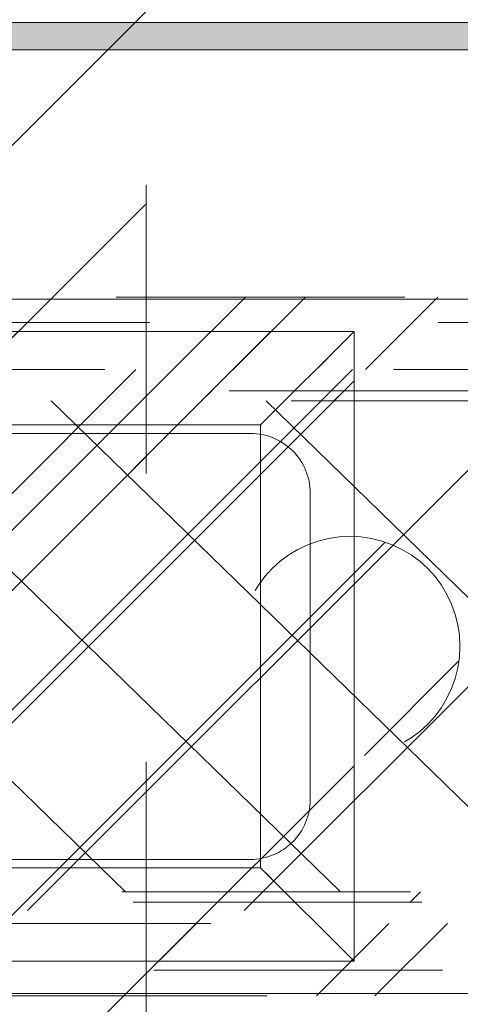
# Model space of a CAD drawing. Header units: inches. Extents: x -471 to -284, y -222 to 20.
# Tile 27 of 54: x -365.92 to -363.89, y 11.85 to 16.4. Entities that reach past the tile are written whole.
import ezdxf

# ---------------------------------------------------------------- set-up
doc = ezdxf.new("R2010")
doc.units = ezdxf.units.IN
doc.header["$LTSCALE"] = 32
doc.header["$MEASUREMENT"] = 0
doc.linetypes.add('Dash Style-1', pattern=[0.083328, 0.041656, -0.041672])
for name, color, linetype, lineweight in [('Black', 7, 'Continuous', 18), ('DashLine', 7, 'Dash Style-1', 13), ('DashLineFill', 7, 'Dash Style-1', 13), ('Dean-Bezel', 7, 'Continuous', 18), ('Drawing', 7, 'Continuous', 18), ('Metal-UtilityGrommet', 7, 'Continuous', 13), ('Metal_1', 7, 'Continuous', 18), ('None', 7, 'Continuous', 18), ('SolidLine', 7, 'Continuous', 15), ('Wood_1-H', 7, 'Continuous', 13)]:
    doc.layers.add(name, color=color, linetype=linetype, lineweight=lineweight)
doc.layers.add('Textile-Cushion', color=7, linetype='Continuous', lineweight=18, true_color=0x4c4c4c)
pattern_1 = [(45, (0, 0), (-1.61301565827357, 1.935715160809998), []), (45, (-1.0608, 1.0608), (-0.4723460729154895, 0.4167612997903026), [])]

# ---------------------------------------------------------------- blocks, each defined once
blk = doc.blocks.new('Group-46')
at = {"layer": 'Textile-Cushion', "color": 31, "true_color": 0xffc198}
for p, q in [((0.7248312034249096, 1.133858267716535), (3.05468169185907, -1.133858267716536)), ((1.717754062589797, 1.133858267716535), (4.047604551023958, -1.133858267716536)), ((2.710676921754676, 1.133858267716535), (5.040527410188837, -1.133858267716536)), ((3.703599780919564, 1.133858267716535), (5.523622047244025, -0.6376264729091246))]:
    blk.add_line(p, q, dxfattribs=at)
blk = doc.blocks.new('Group-47')
at = {"layer": 'Textile-Cushion', "color": 31, "true_color": 0xffc198}
blk.add_blockref('Group-46', (0, 0), dxfattribs=at)
blk = doc.blocks.new('SBDXF2-Shroud (2D)')
at = {"layer": 'DashLineFill', "linetype": 'Continuous', "lineweight": 13}
h = blk.add_hatch(dxfattribs=at)
h.set_pattern_fill('Steel', color=253, style=0, pattern_type=2)
h.set_pattern_definition(pattern_1)
edge = h.paths.add_edge_path()
edge.add_line((-5.570866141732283, 0.9311023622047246), (-5.570866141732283, -0.9311023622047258))
edge.add_arc((-5.320866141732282, -0.9311023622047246), 0.250000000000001, 180.0000000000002, 270)
edge.add_line((-5.320866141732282, -1.181102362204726), (5.320866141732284, -1.181102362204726))
edge.add_arc((5.320866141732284, -0.9311023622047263), 0.2499999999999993, 270.0000000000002, 360)
edge.add_line((5.570866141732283, -0.9311023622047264), (5.570866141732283, 0.9311023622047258))
edge.add_arc((5.320866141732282, 0.9311023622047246), 0.250000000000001, 2.480832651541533e-13, 89.99999999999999)
edge.add_line((5.320866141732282, 1.181102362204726), (-5.320866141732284, 1.181102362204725))
edge.add_arc((-5.320866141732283, 0.9311023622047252), 0.2499999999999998, 90.0000000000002, 135.0000000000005)
edge.add_arc((-5.320866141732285, 0.9311023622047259), 0.2499999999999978, 135.0000000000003, 180.0000000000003)
edge.add_line((-5.570866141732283, 0.9311023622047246), (-5.570866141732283, 0.9311023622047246))
edge = h.paths.add_edge_path()
edge.add_arc((5.320866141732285, -0.931102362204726), 0.2027559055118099, 269.9999999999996, 360.0000000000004)
edge.add_line((5.523622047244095, -0.9311023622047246), (5.523622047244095, 0.9311023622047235))
edge.add_arc((5.320866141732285, 0.9311023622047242), 0.2027559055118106, 359.9999999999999, 450.0000000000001)
edge.add_line((5.320866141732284, 1.133858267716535), (-5.320866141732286, 1.133858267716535))
edge.add_arc((-5.320866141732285, 0.9311023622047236), 0.2027559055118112, 90.00000000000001, 180)
edge.add_line((-5.523622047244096, 0.9311023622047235), (-5.523622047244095, -0.9311023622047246))
edge.add_arc((-5.320866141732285, -0.9311023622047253), 0.2027559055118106, 179.9999999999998, 270.0000000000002)
edge.add_line((-5.320866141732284, -1.133858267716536), (5.320866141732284, -1.133858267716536))
at = {"layer": 'DashLineFill', "flags": 128}
for points in [[(-5.570866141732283, 0.9311023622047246), (-5.570866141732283, -0.9311023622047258, 0.4142135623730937), (-5.320866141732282, -1.181102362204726), (5.320866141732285, -1.181102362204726, 0.4142135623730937), (5.570866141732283, -0.9311023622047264), (5.570866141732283, 0.9311023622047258, 0.4142135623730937), (5.320866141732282, 1.181102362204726), (-5.320866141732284, 1.181102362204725, 0.1989123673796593), (-5.497642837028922, 1.10787905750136, 0.1989123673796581), (-5.570866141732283, 0.9311023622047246)], [(5.320866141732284, -1.133858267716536, 0.4142135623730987), (5.523622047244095, -0.9311023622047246), (5.523622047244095, 0.9311023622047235, 0.4142135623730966), (5.320866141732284, 1.133858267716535), (-5.320866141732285, 1.133858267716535, 0.414213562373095), (-5.523622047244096, 0.9311023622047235), (-5.523622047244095, -0.9311023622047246, 0.4142135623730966), (-5.320866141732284, -1.133858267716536)]]:
    blk.add_lwpolyline(points, format="xyb", close=True, dxfattribs=at)
at = {"layer": 'Metal-UtilityGrommet', "color": 7}
blk.add_blockref('Group-47', (0, 0), dxfattribs=at)
blk = doc.blocks.new('Group-48')
at = {"layer": 'Dean-Bezel'}
for p, q in [((4.110047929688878, 1.454529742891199), (-4.110047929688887, 1.454529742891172)), ((4.053148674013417, 1.397369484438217), (4.110047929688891, 1.454529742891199)), ((4.110047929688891, 1.454529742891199), (4.110047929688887, -1.454529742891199)), ((4.053148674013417, 1.397369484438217), (4.011718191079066, 1.355772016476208)), ((3.96683464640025, 1.310722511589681), (4.011718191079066, 1.355772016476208)), ((3.966834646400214, 1.310722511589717), (3.918408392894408, 1.262129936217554)), ((3.679725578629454, 1.023029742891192), (3.678547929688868, 1.023029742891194)), ((3.68045996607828, 1.023964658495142), (3.679725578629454, 1.023029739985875)), ((3.678547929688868, -1.023029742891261), (3.678547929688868, -0.5311014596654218)), ((3.678547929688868, -1.023029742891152), (3.726735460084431, -1.071217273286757)), ((4.110047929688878, -1.454529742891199), (3.91322766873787, -1.2577094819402)), ((4.110047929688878, -1.454529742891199), (-4.110047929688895, -1.454529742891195))]:
    blk.add_line(p, q, dxfattribs=at)
blk = doc.blocks.new('Dean-PPUG-BK (2D)')
at = {"layer": 'DashLineFill', "linetype": 'Continuous', "lineweight": 13}
h = blk.add_hatch(dxfattribs=at)
h.set_pattern_fill('Steel', color=253, style=0, pattern_type=2)
h.set_pattern_definition(pattern_1)
h.paths.add_polyline_path([(-4.110047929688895, 1.454529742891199), (4.110047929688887, 1.454529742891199), (4.110047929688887, -1.454529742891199), (-4.110047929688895, -1.454529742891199)])
h = blk.add_hatch(dxfattribs=at)
h.set_pattern_fill('Steel', color=253, style=0, pattern_type=2)
h.set_pattern_definition(pattern_1)
h.paths.add_polyline_path([(4.091000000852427, 0.5085000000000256), (4.140841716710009, 0.5060514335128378), (4.190203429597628, 0.4987293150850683), (4.23860975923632, 0.4866041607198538), (4.285594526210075, 0.4697927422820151), (4.330705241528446, 0.4484569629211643), (4.373507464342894, 0.4228022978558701), (4.41358898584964, 0.3930758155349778), (4.450563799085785, 0.3595637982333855), (4.484075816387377, 0.32258898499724), (4.51380229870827, 0.2825074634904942), (4.539456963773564, 0.2397052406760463), (4.560792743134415, 0.1945945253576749), (4.577604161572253, 0.147609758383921), (4.589729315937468, 0.09920342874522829), (4.597051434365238, 0.04984171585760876), (4.599500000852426, 2.743498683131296e-14), (4.597051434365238, -0.04984171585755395), (4.589729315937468, -0.0992034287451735), (4.577604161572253, -0.1476097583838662), (4.560792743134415, -0.1945945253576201), (4.539456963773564, -0.2397052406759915), (4.51380229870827, -0.2825074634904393), (4.484075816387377, -0.3225889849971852), (4.450563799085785, -0.3595637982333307), (4.41358898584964, -0.3930758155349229), (4.373507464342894, -0.4228022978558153), (4.330705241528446, -0.4484569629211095), (4.285594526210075, -0.4697927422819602), (4.23860975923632, -0.486604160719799), (4.190203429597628, -0.4987293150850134), (4.140841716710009, -0.5060514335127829), (4.091000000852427, -0.5084999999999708), (4.041158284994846, -0.5060514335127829), (3.991796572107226, -0.4987293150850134), (3.943390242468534, -0.486604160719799), (3.89640547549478, -0.4697927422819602), (3.851294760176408, -0.4484569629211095), (3.80849253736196, -0.4228022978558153), (3.768411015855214, -0.3930758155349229), (3.731436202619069, -0.3595637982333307), (3.697924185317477, -0.3225889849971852), (3.668197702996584, -0.2825074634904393), (3.64254303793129, -0.2397052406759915), (3.62120725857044, -0.1945945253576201), (3.604395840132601, -0.1476097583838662), (3.592270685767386, -0.0992034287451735), (3.584948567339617, -0.04984171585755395), (3.582500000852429, 2.743498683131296e-14), (3.584948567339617, 0.04984171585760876), (3.592270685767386, 0.09920342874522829), (3.604395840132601, 0.147609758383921), (3.62120725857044, 0.1945945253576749), (3.64254303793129, 0.2397052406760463), (3.668197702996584, 0.2825074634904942), (3.697924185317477, 0.32258898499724), (3.731436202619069, 0.3595637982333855), (3.768411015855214, 0.3930758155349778), (3.80849253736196, 0.4228022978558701), (3.851294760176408, 0.4484569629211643), (3.89640547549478, 0.4697927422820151), (3.943390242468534, 0.4866041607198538), (3.991796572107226, 0.4987293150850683), (4.041158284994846, 0.5060514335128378)])
at = {"layer": 'Black', "color": 9}
for p, q in [((4.110047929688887, 1.454529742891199), (3.678547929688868, 1.023029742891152)), ((4.110047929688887, -1.454529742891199), (3.678547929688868, -1.023029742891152))]:
    blk.add_line(p, q, dxfattribs=at)
at = {"layer": 'Black', "color": 9, "flags": 128}
blk.add_lwpolyline([(-3.678547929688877, 1.023029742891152), (3.678547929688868, 1.023029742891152), (3.678547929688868, -1.023029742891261), (-3.678547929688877, -1.023029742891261)], close=True, dxfattribs=at)
at = {"layer": 'DashLineFill', "flags": 128}
for points in [[(-4.110047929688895, 1.454529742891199), (4.110047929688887, 1.454529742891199), (4.110047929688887, -1.454529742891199), (-4.110047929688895, -1.454529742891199)], [(4.091000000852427, 0.5085000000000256), (4.140841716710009, 0.5060514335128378), (4.190203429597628, 0.4987293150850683), (4.23860975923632, 0.4866041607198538), (4.285594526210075, 0.4697927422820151), (4.330705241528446, 0.4484569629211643), (4.373507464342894, 0.4228022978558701), (4.41358898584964, 0.3930758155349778), (4.450563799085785, 0.3595637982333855), (4.484075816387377, 0.32258898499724), (4.51380229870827, 0.2825074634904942), (4.539456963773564, 0.2397052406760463), (4.560792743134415, 0.1945945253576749), (4.577604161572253, 0.147609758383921), (4.589729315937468, 0.09920342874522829), (4.597051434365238, 0.04984171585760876), (4.599500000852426, 2.743498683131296e-14), (4.597051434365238, -0.04984171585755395), (4.589729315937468, -0.0992034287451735), (4.577604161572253, -0.1476097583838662), (4.560792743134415, -0.1945945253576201), (4.539456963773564, -0.2397052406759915), (4.51380229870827, -0.2825074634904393), (4.484075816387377, -0.3225889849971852), (4.450563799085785, -0.3595637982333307), (4.41358898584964, -0.3930758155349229), (4.373507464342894, -0.4228022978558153), (4.330705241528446, -0.4484569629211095), (4.285594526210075, -0.4697927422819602), (4.23860975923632, -0.486604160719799), (4.190203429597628, -0.4987293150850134), (4.140841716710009, -0.5060514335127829), (4.091000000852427, -0.5084999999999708), (4.041158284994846, -0.5060514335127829), (3.991796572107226, -0.4987293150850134), (3.943390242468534, -0.486604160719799), (3.89640547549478, -0.4697927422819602), (3.851294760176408, -0.4484569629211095), (3.80849253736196, -0.4228022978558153), (3.768411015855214, -0.3930758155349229), (3.731436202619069, -0.3595637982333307), (3.697924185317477, -0.3225889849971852), (3.668197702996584, -0.2825074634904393), (3.64254303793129, -0.2397052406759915), (3.62120725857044, -0.1945945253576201), (3.604395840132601, -0.1476097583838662), (3.592270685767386, -0.0992034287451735), (3.584948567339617, -0.04984171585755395), (3.582500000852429, 2.743498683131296e-14), (3.584948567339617, 0.04984171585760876), (3.592270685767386, 0.09920342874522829), (3.604395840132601, 0.147609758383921), (3.62120725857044, 0.1945945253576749), (3.64254303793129, 0.2397052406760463), (3.668197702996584, 0.2825074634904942), (3.697924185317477, 0.32258898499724), (3.731436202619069, 0.3595637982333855), (3.768411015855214, 0.3930758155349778), (3.80849253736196, 0.4228022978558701), (3.851294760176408, 0.4484569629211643), (3.89640547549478, 0.4697927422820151), (3.943390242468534, 0.4866041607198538), (3.991796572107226, 0.4987293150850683), (4.041158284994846, 0.5060514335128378)]]:
    blk.add_lwpolyline(points, close=True, dxfattribs=at)
at = {"layer": 'Black', "color": 7}
blk.add_blockref('Group-48', (0, 0), dxfattribs=at)
blk = doc.blocks.new('Group-51')
at = {"layer": 'Metal_1', "linetype": 'Continuous', "lineweight": 0, "true_color": 0xcdcdcd}
blk.add_hatch(color=254, dxfattribs=at).paths.add_polyline_path([(2.59842519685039, -2.433070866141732), (69.40944881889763, -2.433070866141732), (69.40944881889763, -2.559055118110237), (2.59842519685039, -2.559055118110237)])
at = {"layer": 'DashLine', "flags": 128}
blk.add_lwpolyline([(1.114173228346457, -2.559055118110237), (70.89370078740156, -2.559055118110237), (70.89370078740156, -30), (1.114173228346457, -30)], close=True, dxfattribs=at)
at = {"layer": 'Metal_1', "flags": 128}
blk.add_lwpolyline([(2.59842519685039, -2.433070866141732), (69.40944881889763, -2.433070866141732), (69.40944881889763, -2.559055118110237), (2.59842519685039, -2.559055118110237)], close=True, dxfattribs=at)
at = {"layer": 'SolidLine', "flags": 128}
blk.add_lwpolyline([(1.114173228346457, -2.559055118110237), (70.89370078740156, -2.559055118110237), (70.89370078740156, -30), (1.114173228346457, -30)], close=True, dxfattribs=at)
blk.add_lwpolyline([(32.09645669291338, -4.606299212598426, -0.414213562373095), (32.37204724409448, -4.330708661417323), (39.63582677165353, -4.330708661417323, -0.414213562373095), (39.91141732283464, -4.606299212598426), (39.91141732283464, -6.023622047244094, -0.414213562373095), (39.63582677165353, -6.299212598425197), (32.37204724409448, -6.299212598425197, -0.414213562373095), (32.09645669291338, -6.023622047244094)], format="xyb", close=True, dxfattribs=at)
at = {"layer": 'Metal_1', "color": 7}
blk.add_blockref('Dean-PPUG-BK (2D)', (36.00393700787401, -5.31496062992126), dxfattribs=at)
at = {"layer": 'SolidLine', "color": 7}
blk.add_blockref('SBDXF2-Shroud (2D)', (36.00393700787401, -5.31496062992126), dxfattribs=at)
blk = doc.blocks.new('1BRPX9-Util_Bkt_Lg-N (2D)')
at = {"layer": 'DashLineFill', "linetype": 'Continuous', "lineweight": 13}
h = blk.add_hatch(dxfattribs=at)
h.set_pattern_fill('Steel', color=253, style=0, pattern_type=2)
h.set_pattern_definition(pattern_1)
edge = h.paths.add_edge_path()
edge.add_line((-4.468503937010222, 7.405511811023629), (-3.129921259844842, 7.405511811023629))
edge.add_line((-3.129921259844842, 7.405511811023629), (-3.129921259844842, -2.011811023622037))
edge.add_line((-3.129921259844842, -2.011811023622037), (-4.468503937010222, -2.011811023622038))
edge.add_line((-4.468503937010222, -2.011811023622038), (-4.468503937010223, -2.145669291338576))
edge.add_line((-4.468503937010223, -2.145669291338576), (-2.421259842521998, -2.145669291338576))
edge.add_line((-2.421259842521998, -2.145669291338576), (-2.421259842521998, -2.523622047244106))
edge.add_arc((-2.303149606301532, -2.523622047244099), 0.1181102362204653, 180.0000000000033, 270.0000000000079)
edge.add_line((-2.303149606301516, -2.641732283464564), (2.303149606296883, -2.641732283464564))
edge.add_arc((2.303149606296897, -2.523622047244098), 0.1181102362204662, 269.9999999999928, 359.9999999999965)
edge.add_line((2.421259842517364, -2.523622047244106), (2.421259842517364, -2.145669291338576))
edge.add_line((2.421259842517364, -2.145669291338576), (4.46850393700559, -2.145669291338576))
edge.add_line((4.46850393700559, -2.145669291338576), (4.46850393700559, -2.011811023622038))
edge.add_line((4.46850393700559, -2.011811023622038), (3.129921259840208, -2.011811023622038))
edge.add_line((3.129921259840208, -2.011811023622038), (3.129921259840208, 7.405511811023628))
edge.add_line((3.129921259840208, 7.405511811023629), (4.46850393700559, 7.405511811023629))
edge.add_line((4.46850393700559, 7.405511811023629), (4.46850393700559, 7.539370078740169))
edge.add_line((4.46850393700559, 7.539370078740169), (2.421259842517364, 7.539370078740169))
edge.add_line((2.421259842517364, 7.539370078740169), (2.421259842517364, 7.917322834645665))
edge.add_arc((2.30314960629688, 7.917322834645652), 0.1181102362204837, 6.452788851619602e-12, 89.99999999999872)
edge.add_line((2.303149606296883, 8.035433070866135), (-2.303149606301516, 8.035433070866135))
edge.add_arc((-2.303149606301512, 7.91732283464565), 0.1181102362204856, 90.00000000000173, 179.9999999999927)
edge.add_line((-2.421259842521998, 7.917322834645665), (-2.421259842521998, 7.539370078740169))
edge.add_line((-2.421259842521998, 7.539370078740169), (-4.468503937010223, 7.539370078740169))
edge.add_line((-4.468503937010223, 7.539370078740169), (-4.468503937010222, 7.405511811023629))
at = {"layer": 'DashLineFill', "flags": 128}
blk.add_lwpolyline([(-4.468503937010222, 7.405511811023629), (-3.129921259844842, 7.405511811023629), (-3.129921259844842, -2.011811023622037), (-4.468503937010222, -2.011811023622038), (-4.468503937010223, -2.145669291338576), (-2.421259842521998, -2.145669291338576), (-2.421259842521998, -2.523622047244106, 0.4142135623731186), (-2.303149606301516, -2.641732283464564), (2.303149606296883, -2.641732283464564, 0.4142135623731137), (2.421259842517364, -2.523622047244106), (2.421259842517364, -2.145669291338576), (4.46850393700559, -2.145669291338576), (4.46850393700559, -2.011811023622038), (3.129921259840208, -2.011811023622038), (3.129921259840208, 7.405511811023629), (4.46850393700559, 7.405511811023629), (4.46850393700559, 7.539370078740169), (2.421259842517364, 7.539370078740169), (2.421259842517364, 7.917322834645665, 0.4142135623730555), (2.303149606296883, 8.035433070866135), (-2.303149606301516, 8.035433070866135, 0.4142135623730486), (-2.421259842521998, 7.917322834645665), (-2.421259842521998, 7.539370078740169), (-4.468503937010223, 7.539370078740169)], format="xyb", close=True, dxfattribs=at)
blk = doc.blocks.new('Group-53')
at = {"layer": 'Textile-Cushion', "color": 31, "linetype": 'Continuous', "true_color": 0xffc198}
for p, q in [((3.082619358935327, 1.279527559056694), (0.5826482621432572, -1.220443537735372)), ((4.082619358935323, 1.279527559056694), (1.582648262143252, -1.220443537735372)), ((5.082619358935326, 1.279527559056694), (2.582648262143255, -1.220443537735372)), ((5.669291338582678, 0.8661995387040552), (3.582648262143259, -1.220443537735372))]:
    blk.add_line(p, q, dxfattribs=at)
blk = doc.blocks.new('SlateShroudSleeve (2D)')
at = {"layer": 'DashLineFill', "linetype": 'Continuous', "lineweight": 13}
h = blk.add_hatch(dxfattribs=at)
h.set_pattern_fill('Steel', color=253, style=0, pattern_type=2)
h.set_pattern_definition(pattern_1)
edge = h.paths.add_edge_path()
edge.add_line((-6.003937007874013, 0.9685039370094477), (-6.003937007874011, -0.968503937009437))
edge.add_arc((-5.358267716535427, -0.9685039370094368), 0.6456692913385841, 180, 225.0000000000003)
edge.add_arc((-5.35826771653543, -0.9685039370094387), 0.6456692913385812, 225.0000000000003, 270.0000000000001)
edge.add_line((-5.358267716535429, -1.61417322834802), (5.358267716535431, -1.614173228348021))
edge.add_arc((5.358267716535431, -0.968503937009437), 0.6456692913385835, 269.9999999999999, 360.0000000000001)
edge.add_line((6.003937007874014, -0.9685039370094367), (6.003937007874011, 0.9685039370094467))
edge.add_arc((5.358267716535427, 0.9685039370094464), 0.6456692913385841, 1.477794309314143e-14, 45.00000000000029)
edge.add_arc((5.35826771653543, 0.9685039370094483), 0.6456692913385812, 45.00000000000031, 90.00000000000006)
edge.add_line((5.358267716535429, 1.614173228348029), (-5.358267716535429, 1.61417322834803))
edge.add_arc((-5.35826771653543, 0.9685039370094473), 0.6456692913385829, 89.9999999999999, 180)
edge.add_line((-6.003937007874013, 0.9685039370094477), (-6.003937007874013, 0.9685039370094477))
edge = h.paths.add_edge_path()
edge.add_arc((5.358267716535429, -0.9685039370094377), 0.3110236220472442, 269.9999999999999, 359.9999999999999)
edge.add_line((5.669291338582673, -0.9685039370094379), (5.669291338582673, 0.9685039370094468))
edge.add_arc((5.35826771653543, 0.9685039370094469), 0.3110236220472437, 359.9999999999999, 405.0000000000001)
edge.add_arc((5.358267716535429, 0.9685039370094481), 0.3110236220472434, 44.99999999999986, 90)
edge.add_line((5.358267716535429, 1.279527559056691), (-5.358267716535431, 1.279527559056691))
edge.add_arc((-5.35826771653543, 0.9685039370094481), 0.3110236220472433, 89.99999999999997, 180.0000000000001)
edge.add_line((-5.669291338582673, 0.9685039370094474), (-5.669291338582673, -0.968503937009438))
edge.add_arc((-5.358267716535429, -0.9685039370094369), 0.3110236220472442, 180.0000000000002, 225.0000000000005)
edge.add_arc((-5.358267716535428, -0.9685039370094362), 0.3110236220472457, 225.0000000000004, 269.9999999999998)
edge.add_line((-5.358267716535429, -1.279527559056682), (5.358267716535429, -1.279527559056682))
at = {"layer": 'DashLine', "lineweight": 13, "transparency": 33554687, "flags": 128}
blk.add_lwpolyline([(-5.885826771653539, 0.9685039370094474, -0.4142135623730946), (-5.358267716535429, 1.496062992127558), (5.358267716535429, 1.496062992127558, -0.4142135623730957), (5.885826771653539, 0.9685039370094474), (5.885826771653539, -0.9685039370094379, -0.4142135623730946), (5.358267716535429, -1.496062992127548), (-5.358267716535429, -1.496062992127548, -0.4142135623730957), (-5.885826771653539, -0.9685039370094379)], format="xyb", close=True, dxfattribs=at)
at = {"layer": 'DashLineFill', "lineweight": 13, "flags": 128}
for points in [[(-6.003937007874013, 0.9685039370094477), (-6.003937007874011, -0.968503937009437, 0.1989123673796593), (-5.81482485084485, -1.425061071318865, 0.1989123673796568), (-5.358267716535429, -1.61417322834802), (5.35826771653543, -1.614173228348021, 0.4142135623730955), (6.003937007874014, -0.9685039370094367), (6.003937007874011, 0.9685039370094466, 0.1989123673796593), (5.81482485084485, 1.425061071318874, 0.1989123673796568), (5.358267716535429, 1.614173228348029), (-5.358267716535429, 1.61417322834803, 0.4142135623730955), (-6.003937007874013, 0.9685039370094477)], [(5.358267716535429, -1.279527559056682, 0.414213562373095), (5.669291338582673, -0.9685039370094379), (5.669291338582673, 0.9685039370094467, 0.1989123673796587), (5.578194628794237, 1.188430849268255, 0.1989123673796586), (5.358267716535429, 1.279527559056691), (-5.35826771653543, 1.279527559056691, 0.4142135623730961), (-5.669291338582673, 0.9685039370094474), (-5.669291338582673, -0.968503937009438, 0.1989123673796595), (-5.578194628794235, -1.188430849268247, 0.198912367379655), (-5.358267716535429, -1.279527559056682)]]:
    blk.add_lwpolyline(points, format="xyb", close=True, dxfattribs=at)
at = {"layer": 'Textile-Cushion', "color": 31, "true_color": 0xffc198}
blk.add_blockref('Group-53', (0, 0), dxfattribs=at)
blk = doc.blocks.new('Group-56')
at = {"layer": 'SolidLine', "flags": 128}
blk.add_lwpolyline([(30.01968503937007, -4.301181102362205, -0.414213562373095), (30.61023622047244, -3.710629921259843), (41.43700787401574, -3.710629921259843, -0.414213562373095), (42.0275590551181, -4.301181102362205), (42.0275590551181, -6.328740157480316, -0.414213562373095), (41.43700787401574, -6.919291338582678), (30.61023622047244, -6.919291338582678, -0.414213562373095), (30.01968503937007, -6.328740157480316)], format="xyb", close=True, dxfattribs=at)
at = {"layer": 'DashLine', "color": 7}
blk.add_blockref('1BRPX9-Util_Bkt_Lg-N (2D)', (36.0236220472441, -8.30708661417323), dxfattribs=at)
at = {"layer": 'Wood_1-H', "color": 7}
blk.add_blockref('SlateShroudSleeve (2D)', (36.02362204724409, -5.31496062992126), dxfattribs=at)
blk = doc.blocks.new('Group-87')
at = {"layer": 'None'}
for name in ['Group-56', 'Group-51']:
    blk.add_blockref(name, (0, 0), dxfattribs=at)
blk = doc.blocks.new('SL Credenza Desk (2D)')
at = {"layer": 'None'}
blk.add_blockref('Group-87', (0, 0), dxfattribs=at)
at = {"layer": 'Drawing', "color": 0, "flags": 1}
for tag in ['Tag', 'Catalog', 'Option1', 'Option2', 'Option3', 'Option4', 'Option5', 'Option6', 'Option7', 'Option8', 'Option9', 'Option10', 'Option11', 'Option12', 'Custom', 'FinishGroup', 'Discount', 'Item2', 'Item3', 'Item6', 'Item9', 'Item10', 'Item12', 'Item13', 'Item16', 'Item19', 'Item20', 'Item21', 'Item22', 'Item23', 'Item24', 'Item25', 'Item8', 'Item18', 'Item1', 'Item4', 'Item5', 'Item7', 'Item11', 'Item14', 'Item15', 'Item17']:
    blk.add_attdef(tag, (-44.99146332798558, 3.308073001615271), '', height=0.007086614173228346, dxfattribs=at)

msp = doc.modelspace()

# ---------------------------------------------------------------- block references
at = {"layer": 'Drawing'}
msp.add_blockref('SL Credenza Desk (2D)', (-404.4901574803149, 18.81496062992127), dxfattribs=at)

doc.saveas('drawing.dxf')
